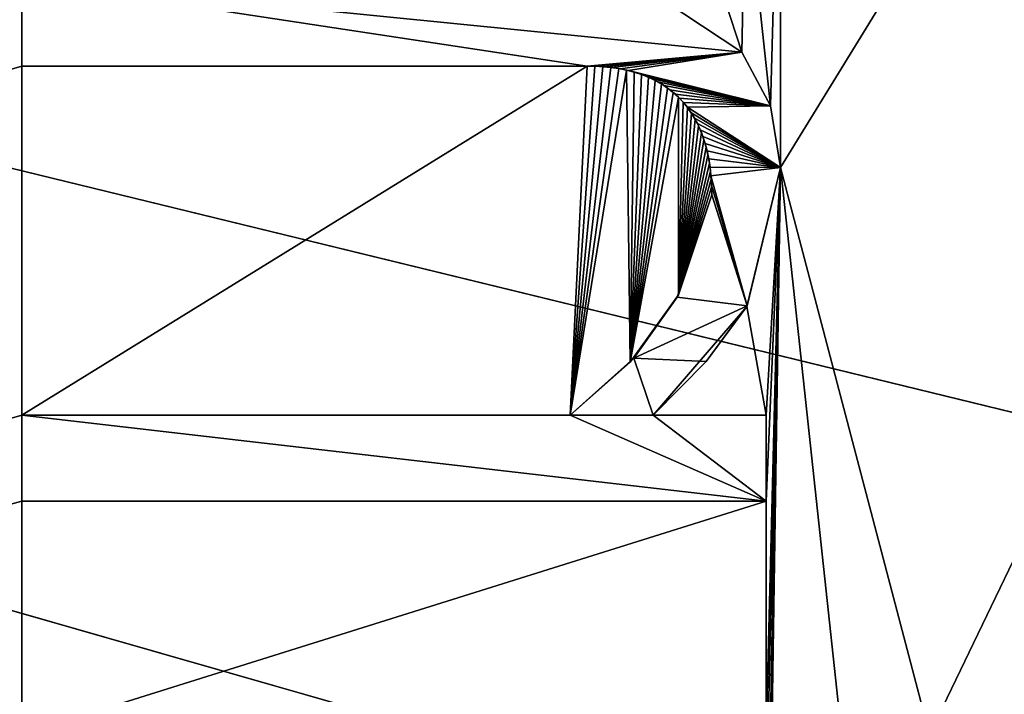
# Model space of a CAD drawing. Header units: millimetres. Extents: x -110 to 100, y -43 to 80.
# Tile 240 of 256: x 16.49 to 22.2, y 25.84 to 29.76. Entities that reach past the tile are written whole.
import ezdxf

# ---------------------------------------------------------------- set-up
doc = ezdxf.new("R2010")
doc.units = ezdxf.units.MM
doc.header["$LTSCALE"] = 65.185185
for name, color, linetype in [('328', 7, 'CONTINUOUS'), ('337', 7, 'CONTINUOUS'), ('537', 7, 'CONTINUOUS'), ('538', 7, 'CONTINUOUS'), ('539', 7, 'CONTINUOUS'), ('540', 7, 'CONTINUOUS'), ('541', 7, 'CONTINUOUS'), ('550', 7, 'CONTINUOUS'), ('551', 7, 'CONTINUOUS'), ('552', 7, 'CONTINUOUS'), ('553', 7, 'CONTINUOUS'), ('554', 7, 'CONTINUOUS'), ('555', 7, 'CONTINUOUS'), ('6012', 7, 'CONTINUOUS')]:
    doc.layers.add(name, color=color, linetype=linetype)

msp = doc.modelspace()

# ---------------------------------------------------------------- linework, layer by layer
at = {"layer": '328', "linetype": 'CONTINUOUS'}
for points in [[(98.5, -10, 87.05), (44.0178, 16.3609, 87.05), (-45.5, 44, 87.05), (98.5, -10, 87.05)], [(-45.5, 28.134, 87.05), (98.5, -10, 87.05), (-45.5, 44, 87.05), (-45.5, 28.134, 87.05)], [(36.3485, 24.0394, 87.05), (33.55, 34.5, 87.05), (-45.5, 44, 87.05), (36.3485, 24.0394, 87.05)], [(39.6774, 19.6948, 87.05), (36.3485, 24.0394, 87.05), (-45.5, 44, 87.05), (39.6774, 19.6948, 87.05)], [(44.0178, 16.3609, 87.05), (39.6774, 19.6948, 87.05), (-45.5, 44, 87.05), (44.0178, 16.3609, 87.05)], [(-45.7412, 28.0341, 87.05), (98.5, -10, 87.05), (-45.5, 28.134, 87.05), (-45.7412, 28.0341, 87.05)], [(-109.5, -10, 87.05), (98.5, -10, 87.05), (-85.2588, 28.0341, 87.05), (-109.5, -10, 87.05)], [(98.5, -10, 87.05), (-85, 28, 87.05), (-85.2588, 28.0341, 87.05), (98.5, -10, 87.05)], [(-46, 28, 87.05), (98.5, -10, 87.05), (-45.7412, 28.0341, 87.05), (-46, 28, 87.05)], [(-85, 28, 87.05), (98.5, -10, 87.05), (-65.5, 25, 87.05), (-85, 28, 87.05)], [(-57.2034, 27.4759, 87.05), (98.5, -10, 87.05), (-52.6548, 28, 87.05), (-57.2034, 27.4759, 87.05)], [(-52.6548, 28, 87.05), (98.5, -10, 87.05), (-46, 28, 87.05), (-52.6548, 28, 87.05)], [(-61.5135, 25.931, 87.05), (98.5, -10, 87.05), (-57.2034, 27.4759, 87.05), (-61.5135, 25.931, 87.05)], [(-65.5, 25, 87.05), (98.5, -10, 87.05), (-61.5135, 25.931, 87.05), (-65.5, 25, 87.05)]]:
    msp.add_3dface(points, dxfattribs=at)
at = {"layer": '337', "linetype": 'CONTINUOUS'}
for points in [[(47.8442, 59.3232, 84.55), (41.6425, 56.7525, 84.55), (-38.5, 25.5, 84.55), (47.8442, 59.3232, 84.55)], [(-38.5, 25.9167, 84.55), (47.8442, 59.3232, 84.55), (-38.5, 25.5, 84.55), (-38.5, 25.9167, 84.55)], [(47.8442, 59.3232, 84.55), (-38.5, 25.9167, 84.55), (-38.5, 33.9167, 84.55), (47.8442, 59.3232, 84.55)], [(41.6425, 56.7525, 84.55), (36.3182, 52.6635, 84.55), (-38.5, 25.5, 84.55), (41.6425, 56.7525, 84.55)], [(36.3182, 52.6635, 84.55), (16.5, 36.7261, 84.55), (-38.5, 25.5, 84.55), (36.3182, 52.6635, 84.55)], [(32.2343, 47.3347, 84.55), (21.7687, 25.607, 84.55), (20.9044, 28.8979, 84.55), (32.2343, 47.3347, 84.55)], [(20.9044, 31.3743, 84.55), (32.2343, 47.3347, 84.55), (20.9044, 28.8979, 84.55), (20.9044, 31.3743, 84.55)], [(21.7687, 25.607, 84.55), (32.2343, 47.3347, 84.55), (22.5, 25.607, 84.55), (21.7687, 25.607, 84.55)], [(16.5, 36.7261, 84.55), (16.4169, 34.607, 84.55), (-38.5, 25.5, 84.55), (16.5, 36.7261, 84.55)], [(16.5, 32.5128, 84.55), (-107.5, -7.5, 84.55), (16.4766, 34.1876, 84.55), (16.5, 32.5128, 84.55)], [(16.5, 32.0142, 84.55), (-107.5, -7.5, 84.55), (16.5, 32.5128, 84.55), (16.5, 32.0142, 84.55)], [(16.5, 29.9865, 84.55), (-107.5, -7.5, 84.55), (16.5, 32.0142, 84.55), (16.5, 29.9865, 84.55)], [(20.7018, 30.6074, 84.55), (20.9044, 31.3743, 84.55), (20.846, 29.256, 84.55), (20.7018, 30.6074, 84.55)], [(20.846, 29.256, 84.55), (20.9044, 31.3743, 84.55), (20.9044, 28.8979, 84.55), (20.846, 29.256, 84.55)], [(20.4528, 30.2693, 84.55), (20.7018, 30.6074, 84.55), (20.68, 29.5693, 84.55), (20.4528, 30.2693, 84.55)], [(20.68, 29.5693, 84.55), (20.7018, 30.6074, 84.55), (20.846, 29.256, 84.55), (20.68, 29.5693, 84.55)], [(20.115, 29.9449, 84.55), (20.4528, 30.2693, 84.55), (20.68, 29.5693, 84.55), (20.115, 29.9449, 84.55)], [(16.5, 29.4879, 84.55), (-107.5, -7.5, 84.55), (16.5, 29.9865, 84.55), (16.5, 29.4879, 84.55)], [(16.5, 27.4602, 84.55), (-107.5, -7.5, 84.55), (16.5, 29.4879, 84.55), (16.5, 27.4602, 84.55)], [(19.6828, 27.4602, 84.55), (16.5, 27.4602, 84.55), (19.7825, 29.4879, 84.55), (19.6828, 27.4602, 84.55)], [(19.7825, 29.4879, 84.55), (16.5, 27.4602, 84.55), (16.5, 29.4879, 84.55), (19.7825, 29.4879, 84.55)], [(19.8277, 29.4872, 84.55), (19.6828, 27.4602, 84.55), (19.7825, 29.4879, 84.55), (19.8277, 29.4872, 84.55)], [(19.8733, 29.4845, 84.55), (19.6828, 27.4602, 84.55), (19.8277, 29.4872, 84.55), (19.8733, 29.4845, 84.55)], [(19.9194, 29.48, 84.55), (19.6828, 27.4602, 84.55), (19.8733, 29.4845, 84.55), (19.9194, 29.48, 84.55)], [(19.9653, 29.4733, 84.55), (19.6828, 27.4602, 84.55), (19.9194, 29.48, 84.55), (19.9653, 29.4733, 84.55)], [(20.0107, 29.4643, 84.55), (19.6828, 27.4602, 84.55), (19.9653, 29.4733, 84.55), (20.0107, 29.4643, 84.55)], [(20.0322, 27.7684, 84.55), (19.6828, 27.4602, 84.55), (20.0107, 29.4643, 84.55), (20.0322, 27.7684, 84.55)], [(20.0548, 29.453, 84.55), (20.0322, 27.7684, 84.55), (20.0107, 29.4643, 84.55), (20.0548, 29.453, 84.55)], [(20.0974, 29.4393, 84.55), (20.0322, 27.7684, 84.55), (20.0548, 29.453, 84.55), (20.0974, 29.4393, 84.55)], [(20.1383, 29.4232, 84.55), (20.0322, 27.7684, 84.55), (20.0974, 29.4393, 84.55), (20.1383, 29.4232, 84.55)], [(20.1773, 29.4047, 84.55), (20.0322, 27.7684, 84.55), (20.1383, 29.4232, 84.55), (20.1773, 29.4047, 84.55)], [(20.2144, 29.3838, 84.55), (20.0322, 27.7684, 84.55), (20.1773, 29.4047, 84.55), (20.2144, 29.3838, 84.55)], [(20.2495, 29.3604, 84.55), (20.0322, 27.7684, 84.55), (20.2144, 29.3838, 84.55), (20.2495, 29.3604, 84.55)], [(20.2824, 29.3347, 84.55), (20.0322, 27.7684, 84.55), (20.2495, 29.3604, 84.55), (20.2824, 29.3347, 84.55)], [(20.3132, 29.3065, 84.55), (20.0322, 27.7684, 84.55), (20.2824, 29.3347, 84.55), (20.3132, 29.3065, 84.55)], [(20.313, 28.1603, 84.55), (20.0322, 27.7684, 84.55), (20.3132, 29.3065, 84.55), (20.313, 28.1603, 84.55)], [(20.3399, 29.2781, 84.55), (20.313, 28.1603, 84.55), (20.3132, 29.3065, 84.55), (20.3399, 29.2781, 84.55)], [(20.3649, 29.2474, 84.55), (20.313, 28.1603, 84.55), (20.3399, 29.2781, 84.55), (20.3649, 29.2474, 84.55)], [(20.388, 29.2143, 84.55), (20.313, 28.1603, 84.55), (20.3649, 29.2474, 84.55), (20.388, 29.2143, 84.55)], [(20.4093, 29.1788, 84.55), (20.313, 28.1603, 84.55), (20.388, 29.2143, 84.55), (20.4093, 29.1788, 84.55)], [(20.4285, 29.1412, 84.55), (20.313, 28.1603, 84.55), (20.4093, 29.1788, 84.55), (20.4285, 29.1412, 84.55)], [(20.4455, 29.1015, 84.55), (20.313, 28.1603, 84.55), (20.4285, 29.1412, 84.55), (20.4455, 29.1015, 84.55)], [(20.4605, 29.0598, 84.55), (20.313, 28.1603, 84.55), (20.4455, 29.1015, 84.55), (20.4605, 29.0598, 84.55)], [(20.4732, 29.0162, 84.55), (20.313, 28.1603, 84.55), (20.4605, 29.0598, 84.55), (20.4732, 29.0162, 84.55)], [(20.4838, 28.9711, 84.55), (20.313, 28.1603, 84.55), (20.4732, 29.0162, 84.55), (20.4838, 28.9711, 84.55)], [(20.4921, 28.9247, 84.55), (20.313, 28.1603, 84.55), (20.4838, 28.9711, 84.55), (20.4921, 28.9247, 84.55)], [(20.4983, 28.8781, 84.55), (20.313, 28.1603, 84.55), (20.4921, 28.9247, 84.55), (20.4983, 28.8781, 84.55)], [(20.5025, 28.8314, 84.55), (20.313, 28.1603, 84.55), (20.4983, 28.8781, 84.55), (20.5025, 28.8314, 84.55)], [(20.7091, 28.0918, 84.55), (20.9044, 28.8979, 84.55), (20.8213, 27.4602, 84.55), (20.7091, 28.0918, 84.55)], [(20.8213, 23.4214, 84.55), (20.8213, 24.3023, 84.55), (20.9044, 28.8979, 84.55), (20.8213, 23.4214, 84.55)], [(20.8213, 24.3023, 84.55), (20.8213, 25.1084, 84.55), (20.9044, 28.8979, 84.55), (20.8213, 24.3023, 84.55)], [(21.4945, 23.4214, 84.55), (20.8213, 23.4214, 84.55), (20.9044, 28.8979, 84.55), (21.4945, 23.4214, 84.55)], [(20.8213, 25.1084, 84.55), (20.8213, 25.607, 84.55), (20.9044, 28.8979, 84.55), (20.8213, 25.1084, 84.55)], [(20.9044, 28.8979, 84.55), (20.8213, 25.607, 84.55), (20.8213, 26.9616, 84.55), (20.9044, 28.8979, 84.55)], [(20.8213, 27.4602, 84.55), (20.9044, 28.8979, 84.55), (20.8213, 26.9616, 84.55), (20.8213, 27.4602, 84.55)], [(21.7687, 25.607, 84.55), (21.4945, 23.4214, 84.55), (20.9044, 28.8979, 84.55), (21.7687, 25.607, 84.55)], [(20.5049, 28.7854, 84.55), (20.313, 28.1603, 84.55), (20.5025, 28.8314, 84.55), (20.5049, 28.7854, 84.55)], [(20.5055, 28.74, 84.55), (20.313, 28.1603, 84.55), (20.5049, 28.7854, 84.55), (20.5055, 28.74, 84.55)], [(20.1648, 27.4602, 84.55), (20.7091, 28.0918, 84.55), (20.8213, 27.4602, 84.55), (20.1648, 27.4602, 84.55)], [(29.67, 27.8697, 84.55), (32.2343, 21.6653, 84.55), (20.8213, 22.2081, 84.55), (29.67, 27.8697, 84.55)], [(22.2236, 23.1133, 84.55), (29.67, 27.8697, 84.55), (20.8213, 22.2081, 84.55), (22.2236, 23.1133, 84.55)], [(-107.5, -7.5, 84.55), (16.5, 27.4602, 84.55), (16.5, 26.9616, 84.55), (-107.5, -7.5, 84.55)], [(16.5, 25.607, 84.55), (-107.5, -7.5, 84.55), (16.5, 26.9616, 84.55), (16.5, 25.607, 84.55)], [(20.8213, 25.607, 84.55), (16.5, 25.607, 84.55), (20.8213, 26.9616, 84.55), (20.8213, 25.607, 84.55)], [(20.8213, 26.9616, 84.55), (16.5, 25.607, 84.55), (16.5, 26.9616, 84.55), (20.8213, 26.9616, 84.55)]]:
    msp.add_3dface(points, dxfattribs=at)
at = {"layer": '537', "linetype": 'CONTINUOUS'}
for points in [[(16.5, 27.4602, 84.55), (19.6828, 27.4602, 84.55), (16.5, 27.4602, 83.55), (16.5, 27.4602, 84.55)], [(16.5, 27.4602, 83.55), (19.6828, 27.4602, 84.55), (19.6828, 27.4602, 83.55), (16.5, 27.4602, 83.55)]]:
    msp.add_3dface(points, dxfattribs=at)
at = {"layer": '538', "linetype": 'CONTINUOUS'}
for points in [[(20.313, 28.1603, 84.55), (20.5055, 28.74, 84.55), (20.3044, 28.1453, 83.55), (20.313, 28.1603, 84.55)], [(20.3044, 28.1453, 83.55), (20.5055, 28.74, 84.55), (20.5055, 28.74, 83.55), (20.3044, 28.1453, 83.55)], [(20.0322, 27.7684, 84.55), (20.313, 28.1603, 84.55), (20.053, 27.7923, 83.55), (20.0322, 27.7684, 84.55)], [(20.053, 27.7923, 83.55), (20.313, 28.1603, 84.55), (20.3044, 28.1453, 83.55), (20.053, 27.7923, 83.55)], [(19.6828, 27.4602, 83.55), (20.0322, 27.7684, 84.55), (20.053, 27.7923, 83.55), (19.6828, 27.4602, 83.55)], [(19.6828, 27.4602, 84.55), (20.0322, 27.7684, 84.55), (19.6828, 27.4602, 83.55), (19.6828, 27.4602, 84.55)]]:
    msp.add_3dface(points, dxfattribs=at)
at = {"layer": '539', "linetype": 'CONTINUOUS'}
for points in [[(19.8277, 29.4872, 84.55), (19.7825, 29.4879, 84.55), (19.8294, 29.4871, 83.55), (19.8277, 29.4872, 84.55)], [(19.8294, 29.4871, 83.55), (19.7825, 29.4879, 84.55), (19.7825, 29.4879, 83.55), (19.8294, 29.4871, 83.55)], [(19.8733, 29.4845, 84.55), (19.8277, 29.4872, 84.55), (19.8294, 29.4871, 83.55), (19.8733, 29.4845, 84.55)], [(19.8771, 29.4842, 83.55), (19.8733, 29.4845, 84.55), (19.8294, 29.4871, 83.55), (19.8771, 29.4842, 83.55)], [(19.9194, 29.48, 84.55), (19.8733, 29.4845, 84.55), (19.8771, 29.4842, 83.55), (19.9194, 29.48, 84.55)], [(19.9259, 29.4792, 83.55), (19.9194, 29.48, 84.55), (19.8771, 29.4842, 83.55), (19.9259, 29.4792, 83.55)], [(19.9653, 29.4733, 84.55), (19.9194, 29.48, 84.55), (19.9259, 29.4792, 83.55), (19.9653, 29.4733, 84.55)], [(19.9745, 29.4717, 83.55), (19.9653, 29.4733, 84.55), (19.9259, 29.4792, 83.55), (19.9745, 29.4717, 83.55)], [(20.0107, 29.4643, 84.55), (19.9653, 29.4733, 84.55), (19.9745, 29.4717, 83.55), (20.0107, 29.4643, 84.55)], [(20.0226, 29.4615, 83.55), (20.0107, 29.4643, 84.55), (19.9745, 29.4717, 83.55), (20.0226, 29.4615, 83.55)], [(20.0548, 29.453, 84.55), (20.0107, 29.4643, 84.55), (20.0226, 29.4615, 83.55), (20.0548, 29.453, 84.55)], [(20.0687, 29.4489, 83.55), (20.0548, 29.453, 84.55), (20.0226, 29.4615, 83.55), (20.0687, 29.4489, 83.55)], [(20.0974, 29.4393, 84.55), (20.0548, 29.453, 84.55), (20.0687, 29.4489, 83.55), (20.0974, 29.4393, 84.55)], [(20.1127, 29.4337, 83.55), (20.0974, 29.4393, 84.55), (20.0687, 29.4489, 83.55), (20.1127, 29.4337, 83.55)], [(20.1383, 29.4232, 84.55), (20.0974, 29.4393, 84.55), (20.1127, 29.4337, 83.55), (20.1383, 29.4232, 84.55)], [(20.1539, 29.4162, 83.55), (20.1383, 29.4232, 84.55), (20.1127, 29.4337, 83.55), (20.1539, 29.4162, 83.55)], [(20.1773, 29.4047, 84.55), (20.1383, 29.4232, 84.55), (20.1539, 29.4162, 83.55), (20.1773, 29.4047, 84.55)], [(20.1925, 29.3965, 83.55), (20.1773, 29.4047, 84.55), (20.1539, 29.4162, 83.55), (20.1925, 29.3965, 83.55)], [(20.2144, 29.3838, 84.55), (20.1773, 29.4047, 84.55), (20.1925, 29.3965, 83.55), (20.2144, 29.3838, 84.55)], [(20.2288, 29.3746, 83.55), (20.2144, 29.3838, 84.55), (20.1925, 29.3965, 83.55), (20.2288, 29.3746, 83.55)], [(20.2495, 29.3604, 84.55), (20.2144, 29.3838, 84.55), (20.2288, 29.3746, 83.55), (20.2495, 29.3604, 84.55)], [(20.2629, 29.3504, 83.55), (20.2495, 29.3604, 84.55), (20.2288, 29.3746, 83.55), (20.2629, 29.3504, 83.55)], [(20.2824, 29.3347, 84.55), (20.2495, 29.3604, 84.55), (20.2629, 29.3504, 83.55), (20.2824, 29.3347, 84.55)], [(20.2949, 29.3238, 83.55), (20.2824, 29.3347, 84.55), (20.2629, 29.3504, 83.55), (20.2949, 29.3238, 83.55)], [(20.3132, 29.3065, 84.55), (20.2824, 29.3347, 84.55), (20.2949, 29.3238, 83.55), (20.3132, 29.3065, 84.55)], [(20.319, 29.3006, 83.55), (20.3132, 29.3065, 84.55), (20.2949, 29.3238, 83.55), (20.319, 29.3006, 83.55)], [(20.3399, 29.2781, 84.55), (20.3132, 29.3065, 84.55), (20.319, 29.3006, 83.55), (20.3399, 29.2781, 84.55)], [(20.3422, 29.2755, 83.55), (20.3399, 29.2781, 84.55), (20.319, 29.3006, 83.55), (20.3422, 29.2755, 83.55)], [(20.3649, 29.2474, 84.55), (20.3399, 29.2781, 84.55), (20.3641, 29.2484, 83.55), (20.3649, 29.2474, 84.55)], [(20.3641, 29.2484, 83.55), (20.3399, 29.2781, 84.55), (20.3422, 29.2755, 83.55), (20.3641, 29.2484, 83.55)], [(20.3849, 29.2191, 83.55), (20.3649, 29.2474, 84.55), (20.3641, 29.2484, 83.55), (20.3849, 29.2191, 83.55)], [(20.388, 29.2143, 84.55), (20.3649, 29.2474, 84.55), (20.3849, 29.2191, 83.55), (20.388, 29.2143, 84.55)], [(20.4044, 29.1875, 83.55), (20.388, 29.2143, 84.55), (20.3849, 29.2191, 83.55), (20.4044, 29.1875, 83.55)], [(20.4093, 29.1788, 84.55), (20.388, 29.2143, 84.55), (20.4044, 29.1875, 83.55), (20.4093, 29.1788, 84.55)], [(20.4225, 29.1536, 83.55), (20.4093, 29.1788, 84.55), (20.4044, 29.1875, 83.55), (20.4225, 29.1536, 83.55)], [(20.4285, 29.1412, 84.55), (20.4093, 29.1788, 84.55), (20.4225, 29.1536, 83.55), (20.4285, 29.1412, 84.55)], [(20.439, 29.1176, 83.55), (20.4285, 29.1412, 84.55), (20.4225, 29.1536, 83.55), (20.439, 29.1176, 83.55)], [(20.4455, 29.1015, 84.55), (20.4285, 29.1412, 84.55), (20.439, 29.1176, 83.55), (20.4455, 29.1015, 84.55)], [(20.4539, 29.0792, 83.55), (20.4455, 29.1015, 84.55), (20.439, 29.1176, 83.55), (20.4539, 29.0792, 83.55)], [(20.4605, 29.0598, 84.55), (20.4455, 29.1015, 84.55), (20.4539, 29.0792, 83.55), (20.4605, 29.0598, 84.55)], [(20.467, 29.0386, 83.55), (20.4605, 29.0598, 84.55), (20.4539, 29.0792, 83.55), (20.467, 29.0386, 83.55)], [(20.4732, 29.0162, 84.55), (20.4605, 29.0598, 84.55), (20.467, 29.0386, 83.55), (20.4732, 29.0162, 84.55)], [(20.4784, 28.9955, 83.55), (20.4732, 29.0162, 84.55), (20.467, 29.0386, 83.55), (20.4784, 28.9955, 83.55)], [(20.4838, 28.9711, 84.55), (20.4732, 29.0162, 84.55), (20.4784, 28.9955, 83.55), (20.4838, 28.9711, 84.55)], [(20.4879, 28.9498, 83.55), (20.4838, 28.9711, 84.55), (20.4784, 28.9955, 83.55), (20.4879, 28.9498, 83.55)], [(20.4921, 28.9247, 84.55), (20.4838, 28.9711, 84.55), (20.4879, 28.9498, 83.55), (20.4921, 28.9247, 84.55)], [(20.4955, 28.9013, 83.55), (20.4921, 28.9247, 84.55), (20.4879, 28.9498, 83.55), (20.4955, 28.9013, 83.55)], [(20.4983, 28.8781, 84.55), (20.4921, 28.9247, 84.55), (20.4955, 28.9013, 83.55), (20.4983, 28.8781, 84.55)], [(20.501, 28.8502, 83.55), (20.4983, 28.8781, 84.55), (20.4955, 28.9013, 83.55), (20.501, 28.8502, 83.55)], [(20.5025, 28.8314, 84.55), (20.4983, 28.8781, 84.55), (20.501, 28.8502, 83.55), (20.5025, 28.8314, 84.55)], [(20.5043, 28.7964, 83.55), (20.5025, 28.8314, 84.55), (20.501, 28.8502, 83.55), (20.5043, 28.7964, 83.55)], [(20.5049, 28.7854, 84.55), (20.5025, 28.8314, 84.55), (20.5043, 28.7964, 83.55), (20.5049, 28.7854, 84.55)], [(20.5055, 28.74, 83.55), (20.5049, 28.7854, 84.55), (20.5043, 28.7964, 83.55), (20.5055, 28.74, 83.55)], [(20.5055, 28.74, 84.55), (20.5049, 28.7854, 84.55), (20.5055, 28.74, 83.55), (20.5055, 28.74, 84.55)]]:
    msp.add_3dface(points, dxfattribs=at)
at = {"layer": '540', "linetype": 'CONTINUOUS'}
for points in [[(19.7825, 29.4879, 84.55), (16.5, 29.4879, 84.55), (19.7825, 29.4879, 83.55), (19.7825, 29.4879, 84.55)], [(19.7825, 29.4879, 83.55), (16.5, 29.4879, 84.55), (16.5, 29.4879, 83.55), (19.7825, 29.4879, 83.55)]]:
    msp.add_3dface(points, dxfattribs=at)
at = {"layer": '541', "linetype": 'CONTINUOUS'}
for points in [[(16.5, 29.4879, 84.55), (16.5, 29.9865, 84.55), (16.5, 29.9865, 83.55), (16.5, 29.4879, 84.55)], [(16.5, 29.4879, 83.55), (16.5, 29.4879, 84.55), (16.5, 29.9865, 83.55), (16.5, 29.4879, 83.55)]]:
    msp.add_3dface(points, dxfattribs=at)
at = {"layer": '550', "linetype": 'CONTINUOUS'}
for points in [[(20.115, 29.9449, 84.55), (20.68, 29.5693, 84.55), (20.115, 29.9449, 83.55), (20.115, 29.9449, 84.55)], [(20.115, 29.9449, 83.55), (20.68, 29.5693, 84.55), (20.68, 29.5693, 83.55), (20.115, 29.9449, 83.55)], [(20.68, 29.5693, 84.55), (20.846, 29.256, 84.55), (20.8459, 29.256, 83.55), (20.68, 29.5693, 84.55)], [(20.68, 29.5693, 83.55), (20.68, 29.5693, 84.55), (20.8459, 29.256, 83.55), (20.68, 29.5693, 83.55)], [(20.846, 29.256, 84.55), (20.9044, 28.8979, 84.55), (20.8459, 29.256, 83.55), (20.846, 29.256, 84.55)], [(20.8459, 29.256, 83.55), (20.9044, 28.8979, 84.55), (20.9044, 28.8979, 83.55), (20.8459, 29.256, 83.55)]]:
    msp.add_3dface(points, dxfattribs=at)
at = {"layer": '551', "linetype": 'CONTINUOUS'}
for points in [[(20.9044, 28.8979, 84.55), (20.7091, 28.0918, 84.55), (20.9044, 28.8979, 83.55), (20.9044, 28.8979, 84.55)], [(20.9044, 28.8979, 83.55), (20.7091, 28.0918, 84.55), (20.7111, 28.0951, 83.55), (20.9044, 28.8979, 83.55)], [(20.7091, 28.0918, 84.55), (20.1648, 27.4602, 84.55), (20.4733, 27.7722, 83.55), (20.7091, 28.0918, 84.55)], [(20.7111, 28.0951, 83.55), (20.7091, 28.0918, 84.55), (20.4733, 27.7722, 83.55), (20.7111, 28.0951, 83.55)], [(20.4733, 27.7722, 83.55), (20.1648, 27.4602, 84.55), (20.1648, 27.4602, 83.55), (20.4733, 27.7722, 83.55)]]:
    msp.add_3dface(points, dxfattribs=at)
at = {"layer": '552', "linetype": 'CONTINUOUS'}
for points in [[(20.1648, 27.4602, 84.55), (20.8213, 27.4602, 84.55), (20.8213, 27.4602, 83.55), (20.1648, 27.4602, 84.55)], [(20.1648, 27.4602, 83.55), (20.1648, 27.4602, 84.55), (20.8213, 27.4602, 83.55), (20.1648, 27.4602, 83.55)]]:
    msp.add_3dface(points, dxfattribs=at)
at = {"layer": '553', "linetype": 'CONTINUOUS'}
for points in [[(20.8213, 27.4602, 84.55), (20.8213, 26.9616, 84.55), (20.8213, 26.9616, 83.55), (20.8213, 27.4602, 84.55)], [(20.8213, 27.4602, 83.55), (20.8213, 27.4602, 84.55), (20.8213, 26.9616, 83.55), (20.8213, 27.4602, 83.55)]]:
    msp.add_3dface(points, dxfattribs=at)
at = {"layer": '554', "linetype": 'CONTINUOUS'}
for points in [[(20.8213, 26.9616, 84.55), (16.5, 26.9616, 84.55), (20.8213, 26.9616, 83.55), (20.8213, 26.9616, 84.55)], [(20.8213, 26.9616, 83.55), (16.5, 26.9616, 84.55), (16.5, 26.9616, 83.55), (20.8213, 26.9616, 83.55)]]:
    msp.add_3dface(points, dxfattribs=at)
at = {"layer": '555', "linetype": 'CONTINUOUS'}
for points in [[(16.5, 26.9616, 84.55), (16.5, 27.4602, 84.55), (16.5, 27.4602, 83.55), (16.5, 26.9616, 84.55)], [(16.5, 26.9616, 84.55), (16.5, 27.4602, 83.55), (16.5, 26.9616, 83.55), (16.5, 26.9616, 84.55)]]:
    msp.add_3dface(points, dxfattribs=at)
at = {"layer": '6012', "linetype": 'CONTINUOUS'}
for points in [[(19.7825, 29.4879, 83.55), (16.5, 29.4879, 83.55), (16.5, 29.9865, 83.55), (19.7825, 29.4879, 83.55)], [(19.7825, 29.4879, 83.55), (16.5, 29.9865, 83.55), (20.68, 29.5693, 83.55), (19.7825, 29.4879, 83.55)], [(16.5, 29.9865, 83.55), (20.115, 29.9449, 83.55), (20.68, 29.5693, 83.55), (16.5, 29.9865, 83.55)], [(19.8294, 29.4871, 83.55), (19.7825, 29.4879, 83.55), (20.68, 29.5693, 83.55), (19.8294, 29.4871, 83.55)], [(19.8771, 29.4842, 83.55), (19.8294, 29.4871, 83.55), (20.68, 29.5693, 83.55), (19.8771, 29.4842, 83.55)], [(19.9259, 29.4792, 83.55), (19.8771, 29.4842, 83.55), (20.68, 29.5693, 83.55), (19.9259, 29.4792, 83.55)], [(19.9745, 29.4717, 83.55), (19.9259, 29.4792, 83.55), (20.68, 29.5693, 83.55), (19.9745, 29.4717, 83.55)], [(20.0226, 29.4615, 83.55), (19.9745, 29.4717, 83.55), (20.68, 29.5693, 83.55), (20.0226, 29.4615, 83.55)], [(20.0226, 29.4615, 83.55), (20.68, 29.5693, 83.55), (20.8459, 29.256, 83.55), (20.0226, 29.4615, 83.55)], [(20.0687, 29.4489, 83.55), (20.0226, 29.4615, 83.55), (20.8459, 29.256, 83.55), (20.0687, 29.4489, 83.55)], [(20.1127, 29.4337, 83.55), (20.0687, 29.4489, 83.55), (20.8459, 29.256, 83.55), (20.1127, 29.4337, 83.55)], [(20.1539, 29.4162, 83.55), (20.1127, 29.4337, 83.55), (20.8459, 29.256, 83.55), (20.1539, 29.4162, 83.55)], [(20.1925, 29.3965, 83.55), (20.1539, 29.4162, 83.55), (20.8459, 29.256, 83.55), (20.1925, 29.3965, 83.55)], [(20.2288, 29.3746, 83.55), (20.1925, 29.3965, 83.55), (20.8459, 29.256, 83.55), (20.2288, 29.3746, 83.55)], [(20.2629, 29.3504, 83.55), (20.2288, 29.3746, 83.55), (20.8459, 29.256, 83.55), (20.2629, 29.3504, 83.55)], [(20.2949, 29.3238, 83.55), (20.2629, 29.3504, 83.55), (20.8459, 29.256, 83.55), (20.2949, 29.3238, 83.55)], [(20.319, 29.3006, 83.55), (20.2949, 29.3238, 83.55), (20.8459, 29.256, 83.55), (20.319, 29.3006, 83.55)], [(20.3422, 29.2755, 83.55), (20.319, 29.3006, 83.55), (20.8459, 29.256, 83.55), (20.3422, 29.2755, 83.55)], [(20.3641, 29.2484, 83.55), (20.3422, 29.2755, 83.55), (20.8459, 29.256, 83.55), (20.3641, 29.2484, 83.55)], [(20.3641, 29.2484, 83.55), (20.8459, 29.256, 83.55), (20.9044, 28.8979, 83.55), (20.3641, 29.2484, 83.55)], [(20.3849, 29.2191, 83.55), (20.3641, 29.2484, 83.55), (20.9044, 28.8979, 83.55), (20.3849, 29.2191, 83.55)], [(20.4044, 29.1875, 83.55), (20.3849, 29.2191, 83.55), (20.9044, 28.8979, 83.55), (20.4044, 29.1875, 83.55)], [(20.4225, 29.1536, 83.55), (20.4044, 29.1875, 83.55), (20.9044, 28.8979, 83.55), (20.4225, 29.1536, 83.55)], [(20.439, 29.1176, 83.55), (20.4225, 29.1536, 83.55), (20.9044, 28.8979, 83.55), (20.439, 29.1176, 83.55)], [(20.4539, 29.0792, 83.55), (20.439, 29.1176, 83.55), (20.9044, 28.8979, 83.55), (20.4539, 29.0792, 83.55)], [(20.467, 29.0386, 83.55), (20.4539, 29.0792, 83.55), (20.9044, 28.8979, 83.55), (20.467, 29.0386, 83.55)], [(20.4784, 28.9955, 83.55), (20.467, 29.0386, 83.55), (20.9044, 28.8979, 83.55), (20.4784, 28.9955, 83.55)], [(20.4879, 28.9498, 83.55), (20.4784, 28.9955, 83.55), (20.9044, 28.8979, 83.55), (20.4879, 28.9498, 83.55)], [(20.4955, 28.9013, 83.55), (20.4879, 28.9498, 83.55), (20.9044, 28.8979, 83.55), (20.4955, 28.9013, 83.55)], [(20.501, 28.8502, 83.55), (20.4955, 28.9013, 83.55), (20.9044, 28.8979, 83.55), (20.501, 28.8502, 83.55)], [(20.501, 28.8502, 83.55), (20.9044, 28.8979, 83.55), (20.7111, 28.0951, 83.55), (20.501, 28.8502, 83.55)], [(20.5043, 28.7964, 83.55), (20.501, 28.8502, 83.55), (20.7111, 28.0951, 83.55), (20.5043, 28.7964, 83.55)], [(20.5055, 28.74, 83.55), (20.5043, 28.7964, 83.55), (20.7111, 28.0951, 83.55), (20.5055, 28.74, 83.55)], [(20.3044, 28.1453, 83.55), (20.5055, 28.74, 83.55), (20.7111, 28.0951, 83.55), (20.3044, 28.1453, 83.55)], [(20.053, 27.7923, 83.55), (20.3044, 28.1453, 83.55), (20.7111, 28.0951, 83.55), (20.053, 27.7923, 83.55)], [(20.053, 27.7923, 83.55), (20.7111, 28.0951, 83.55), (20.4733, 27.7722, 83.55), (20.053, 27.7923, 83.55)], [(19.6828, 27.4602, 83.55), (20.053, 27.7923, 83.55), (20.1648, 27.4602, 83.55), (19.6828, 27.4602, 83.55)], [(20.053, 27.7923, 83.55), (20.4733, 27.7722, 83.55), (20.1648, 27.4602, 83.55), (20.053, 27.7923, 83.55)], [(16.5, 27.4602, 83.55), (19.6828, 27.4602, 83.55), (20.8213, 26.9616, 83.55), (16.5, 27.4602, 83.55)], [(16.5, 27.4602, 83.55), (20.8213, 26.9616, 83.55), (16.5, 26.9616, 83.55), (16.5, 27.4602, 83.55)], [(19.6828, 27.4602, 83.55), (20.1648, 27.4602, 83.55), (20.8213, 26.9616, 83.55), (19.6828, 27.4602, 83.55)], [(20.1648, 27.4602, 83.55), (20.8213, 27.4602, 83.55), (20.8213, 26.9616, 83.55), (20.1648, 27.4602, 83.55)]]:
    msp.add_3dface(points, dxfattribs=at)

doc.saveas('drawing.dxf')
